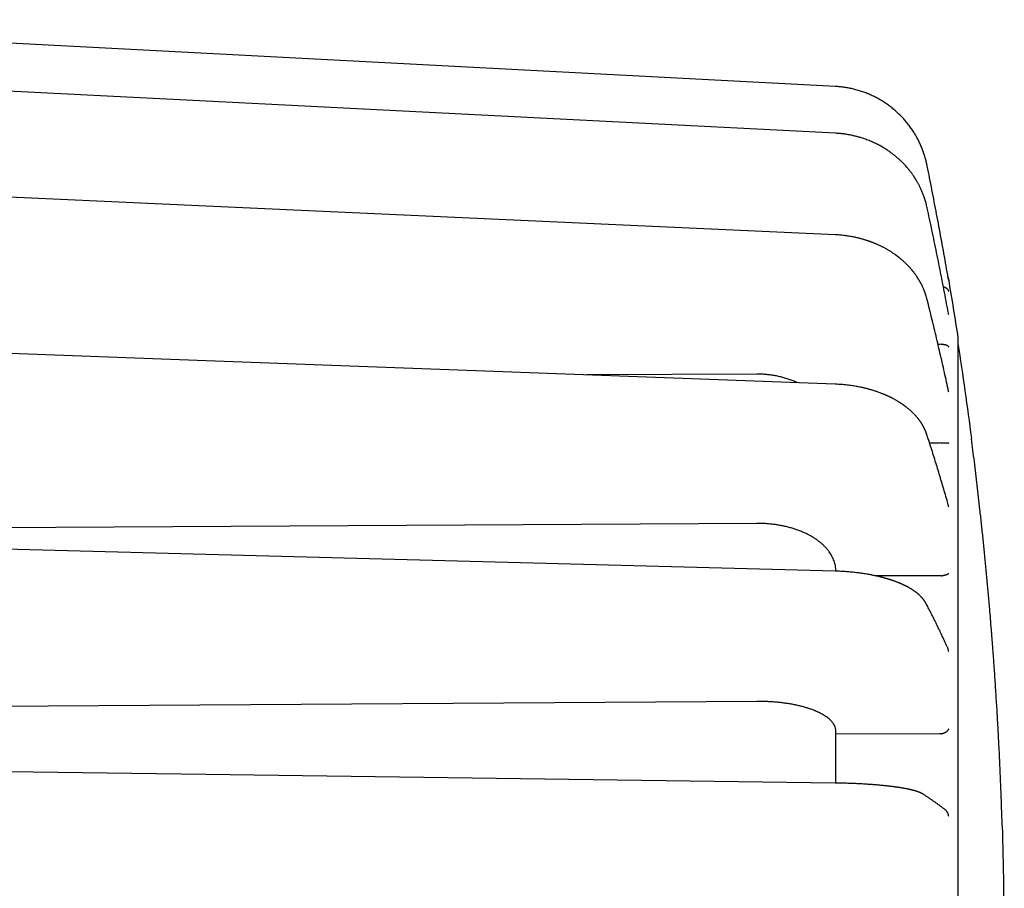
# Model space of a CAD drawing. Header units: millimetres. Extents: x 8 to 428, y 12 to 219.
# Tile 57 of 57: x 403 to 428, y 194 to 216. Entities that reach past the tile are written whole.
import ezdxf

# ---------------------------------------------------------------- set-up
doc = ezdxf.new("R2010")
doc.units = ezdxf.units.MM

msp = doc.modelspace()

# ---------------------------------------------------------------- linework, layer by layer
at = {"color": 7, "linetype": 'Continuous', "lineweight": 30}
for p, q in [((424.01, 214.716), (391.823, 216.408)), ((424.01, 214.716), (424.011, 214.716)), ((426.88, 209.796), (426.88, 209.798)), ((426.88, 208.926), (426.878, 208.941)), ((426.652, 208.18), (426.609, 208.18)), ((426.685, 208.181), (426.652, 208.18)), ((422.023, 207.426), (417.705, 207.405)), ((426.652, 205.679), (426.396, 205.679)), ((426.685, 205.68), (426.652, 205.679)), ((422.023, 203.642), (386.823, 203.436)), ((424.023, 202.431), (424.023, 202.433)), ((426.652, 202.312), (425.037, 202.311)), ((426.685, 202.314), (426.652, 202.312)), ((422.023, 199.131), (386.823, 198.897)), ((426.652, 198.309), (424.023, 198.3)), ((426.685, 198.311), (426.652, 198.309))]:
    msp.add_line(p, q, dxfattribs=at)
at = {"color": 7, "linetype": 'Continuous', "lineweight": 30, "flags": 128}
for points in [[(424.01, 213.53), (408.072, 214.34), (391.824, 215.166)], [(424.01, 214.715), (424.01, 214.716), (424.01, 214.717), (424.01, 214.716)], [(424.009, 210.956), (408.071, 211.683), (391.823, 212.424)], [(424.007, 207.171), (408.07, 207.764), (391.823, 208.37)], [(424.005, 202.431), (408.067, 202.852), (391.821, 203.281)], [(424.003, 197.06), (408.066, 197.278), (391.82, 197.501)]]:
    msp.add_lwpolyline(points, dxfattribs=at)
at = {"color": 7, "linetype": 'Continuous', "lineweight": 30}
for centre, radius, start, end in [((426.683, 209.801), 0.2, 9.7065, 24.2801), ((328.312, 192.974), 100, 8.84431, 9.70654), ((328.288, 192.974), 100, 7.36915, 8.75734), ((328.288, 192.974), 100, 0, 1.71912)]:
    msp.add_arc(centre, radius, start, end, dxfattribs=at)
for points, knots in [([(426.329, 212.727), (426.322, 212.763), (426.307, 212.833), (426.278, 212.937), (426.245, 213.039), (426.209, 213.138), (426.168, 213.235), (426.124, 213.33), (426.076, 213.422), (426.023, 213.515), (425.964, 213.608), (425.899, 213.7), (425.83, 213.789), (425.771, 213.859), (425.725, 213.911), (425.691, 213.947), (425.656, 213.982), (425.621, 214.017), (425.586, 214.05), (425.55, 214.083), (425.496, 214.13), (425.422, 214.19), (425.328, 214.261), (425.229, 214.327), (425.128, 214.388), (425.025, 214.444), (424.918, 214.495), (424.81, 214.541), (424.7, 214.582), (424.588, 214.618), (424.474, 214.649), (424.359, 214.674), (424.243, 214.694), (424.127, 214.708), (424.049, 214.713), (424.01, 214.716)], [0, 0, 0, 0, 0.033116, 0.065981, 0.098595, 0.130956, 0.163066, 0.194925, 0.226532, 0.257887, 0.292706, 0.327209, 0.361398, 0.39527, 0.410377, 0.42542, 0.4404, 0.455316, 0.470168, 0.484957, 0.499683, 0.53563, 0.571544, 0.607425, 0.643274, 0.67909, 0.714874, 0.750626, 0.786346, 0.822033, 0.857689, 0.893314, 0.928907, 0.964469, 1, 1, 1, 1]), ([(426.328, 211.668), (426.323, 211.688), (426.315, 211.726), (426.3, 211.781), (426.285, 211.834), (426.269, 211.885), (426.253, 211.932), (426.236, 211.977), (426.22, 212.019), (426.204, 212.058), (426.186, 212.098), (426.168, 212.137), (426.15, 212.175), (426.132, 212.21), (426.115, 212.243), (426.099, 212.272), (426.084, 212.299), (426.069, 212.324), (426.055, 212.347), (426.044, 212.366), (426.034, 212.381), (426.026, 212.393), (426.021, 212.402), (426.018, 212.407), (426.015, 212.41), (426.013, 212.415), (426.009, 212.421), (426.003, 212.429), (425.997, 212.438), (425.987, 212.453), (425.972, 212.474), (425.953, 212.502), (425.931, 212.532), (425.907, 212.563), (425.884, 212.592), (425.86, 212.622), (425.836, 212.651), (425.807, 212.684), (425.775, 212.72), (425.741, 212.756), (425.708, 212.789), (425.677, 212.82), (425.648, 212.847), (425.623, 212.87), (425.6, 212.891), (425.579, 212.91), (425.559, 212.926), (425.541, 212.942), (425.521, 212.957), (425.5, 212.975), (425.475, 212.994), (425.448, 213.015), (425.417, 213.038), (425.384, 213.061), (425.348, 213.086), (425.309, 213.112), (425.267, 213.139), (425.224, 213.166), (425.179, 213.192), (425.133, 213.217), (425.084, 213.243), (425.033, 213.269), (424.979, 213.294), (424.922, 213.319), (424.863, 213.344), (424.8, 213.368), (424.735, 213.391), (424.666, 213.414), (424.593, 213.435), (424.518, 213.455), (424.439, 213.474), (424.358, 213.49), (424.275, 213.504), (424.189, 213.515), (424.1, 213.525), (424.04, 213.528), (424.01, 213.53)], [0, 0, 0, 0, 0.0195061, 0.0381941, 0.0560821, 0.0731854, 0.0895168, 0.1048156, 0.1193882, 0.1332409, 0.1463787, 0.1610912, 0.174799, 0.1875037, 0.1992054, 0.209903, 0.2195944, 0.2293825, 0.237863, 0.2450311, 0.2508822, 0.255407, 0.2586036, 0.2602881, 0.2612499, 0.262792, 0.2651008, 0.2681754, 0.271905, 0.2759113, 0.2855627, 0.2963886, 0.3083854, 0.3215507, 0.3327137, 0.3445971, 0.35715, 0.369504, 0.3862744, 0.4020187, 0.4167418, 0.430447, 0.4431353, 0.453583, 0.4632228, 0.4720534, 0.4801367, 0.4870109, 0.4948187, 0.5035626, 0.513225, 0.5240229, 0.5357657, 0.548451, 0.5620773, 0.5766439, 0.5921514, 0.6086018, 0.6240549, 0.6402632, 0.6572323, 0.674969, 0.6934821, 0.7124307, 0.7321506, 0.7526555, 0.7738981, 0.7962503, 0.8193358, 0.8431594, 0.8677273, 0.8930471, 0.9186556, 0.9450087, 0.9721188, 1, 1, 1, 1]), ([(426.88, 209.798), (426.871, 209.846), (426.846, 209.996), (426.801, 210.249), (426.746, 210.557), (426.69, 210.865), (426.633, 211.172), (426.575, 211.48), (426.516, 211.787), (426.456, 212.094), (426.397, 212.396), (426.354, 212.607), (426.332, 212.716), (426.329, 212.728)], [0, 0, 0, 0, 0.048575, 0.153532, 0.25849, 0.363447, 0.468405, 0.573362, 0.678319, 0.783277, 0.888234, 0.987668, 1, 1, 1, 1]), ([(426.878, 208.941), (426.87, 208.983), (426.845, 209.12), (426.801, 209.353), (426.746, 209.64), (426.69, 209.927), (426.633, 210.214), (426.575, 210.501), (426.516, 210.787), (426.456, 211.074), (426.396, 211.355), (426.353, 211.552), (426.331, 211.653), (426.329, 211.665)], [0, 0, 0, 0, 0.045758, 0.151012, 0.256266, 0.36152, 0.466773, 0.572027, 0.677281, 0.782535, 0.887789, 0.987504, 1, 1, 1, 1]), ([(426.327, 209.335), (426.325, 209.344), (426.32, 209.362), (426.313, 209.388), (426.306, 209.41), (426.3, 209.429), (426.295, 209.445), (426.291, 209.457), (426.288, 209.466), (426.286, 209.472), (426.285, 209.476), (426.284, 209.48), (426.282, 209.485), (426.279, 209.493), (426.275, 209.504), (426.27, 209.519), (426.263, 209.536), (426.254, 209.558), (426.244, 209.582), (426.233, 209.609), (426.22, 209.638), (426.205, 209.669), (426.192, 209.696), (426.181, 209.716), (426.175, 209.729), (426.169, 209.739), (426.165, 209.747), (426.162, 209.753), (426.159, 209.758), (426.155, 209.764), (426.15, 209.773), (426.143, 209.785), (426.135, 209.799), (426.121, 209.823), (426.101, 209.856), (426.075, 209.895), (426.051, 209.931), (426.027, 209.963), (426.005, 209.993), (425.987, 210.016), (425.973, 210.033), (425.964, 210.045), (425.956, 210.055), (425.949, 210.063), (425.942, 210.072), (425.933, 210.082), (425.922, 210.095), (425.908, 210.111), (425.892, 210.129), (425.875, 210.148), (425.857, 210.167), (425.837, 210.188), (425.815, 210.21), (425.792, 210.232), (425.77, 210.254), (425.747, 210.275), (425.722, 210.297), (425.694, 210.321), (425.67, 210.342), (425.651, 210.357), (425.639, 210.367), (425.628, 210.376), (425.618, 210.384), (425.61, 210.39), (425.603, 210.395), (425.598, 210.399), (425.594, 210.402), (425.589, 210.406), (425.583, 210.411), (425.576, 210.416), (425.566, 210.423), (425.554, 210.432), (425.539, 210.443), (425.522, 210.456), (425.504, 210.468), (425.479, 210.485), (425.448, 210.506), (425.412, 210.529), (425.378, 210.55), (425.349, 210.568), (425.321, 210.584), (425.295, 210.599), (425.266, 210.615), (425.234, 210.632), (425.204, 210.647), (425.177, 210.661), (425.153, 210.673), (425.127, 210.685), (425.1, 210.698), (425.073, 210.71), (425.045, 210.722), (425.018, 210.734), (424.991, 210.745), (424.969, 210.753), (424.952, 210.76), (424.94, 210.765), (424.929, 210.769), (424.92, 210.772), (424.912, 210.775), (424.904, 210.778), (424.896, 210.781), (424.886, 210.785), (424.873, 210.789), (424.859, 210.794), (424.843, 210.8), (424.822, 210.807), (424.798, 210.815), (424.77, 210.824), (424.738, 210.833), (424.704, 210.843), (424.665, 210.854), (424.623, 210.865), (424.578, 210.876), (424.531, 210.887), (424.483, 210.898), (424.433, 210.907), (424.38, 210.917), (424.325, 210.926), (424.267, 210.934), (424.206, 210.941), (424.143, 210.947), (424.077, 210.953), (424.032, 210.955), (424.009, 210.956)], [0, 0, 0, 0, 0.010971, 0.020689, 0.029161, 0.036394, 0.042394, 0.047164, 0.050539, 0.052824, 0.054068, 0.055161, 0.056447, 0.060011, 0.064532, 0.07001, 0.076442, 0.085199, 0.09486, 0.105413, 0.11686, 0.1292, 0.142437, 0.148504, 0.153609, 0.157751, 0.160932, 0.163149, 0.164901, 0.167141, 0.171056, 0.175937, 0.181787, 0.188606, 0.205672, 0.222083, 0.23784, 0.251559, 0.264538, 0.276697, 0.282146, 0.287321, 0.291845, 0.295682, 0.298872, 0.303509, 0.309397, 0.316533, 0.324914, 0.334276, 0.343415, 0.352184, 0.363844, 0.374787, 0.385015, 0.395152, 0.405998, 0.418756, 0.432384, 0.437977, 0.443385, 0.448127, 0.452197, 0.45569, 0.458468, 0.460531, 0.462033, 0.463934, 0.466398, 0.469426, 0.473019, 0.478339, 0.484554, 0.491667, 0.499104, 0.506316, 0.521554, 0.535613, 0.548502, 0.560231, 0.569409, 0.579349, 0.590053, 0.601523, 0.613758, 0.622184, 0.63094, 0.640025, 0.649441, 0.659048, 0.66802, 0.678463, 0.687619, 0.695487, 0.700541, 0.70487, 0.708472, 0.711402, 0.714172, 0.716436, 0.718901, 0.722673, 0.726563, 0.73127, 0.736794, 0.743139, 0.751347, 0.76061, 0.77092, 0.782275, 0.794673, 0.808112, 0.822592, 0.838112, 0.852903, 0.86853, 0.884995, 0.9023, 0.920448, 0.939097, 0.958567, 0.978866, 1, 1, 1, 1]), ([(426.746, 209.639), (426.749, 209.638), (426.76, 209.636), (426.776, 209.63), (426.79, 209.624), (426.799, 209.619), (426.804, 209.617), (426.808, 209.614), (426.813, 209.611), (426.817, 209.608), (426.824, 209.603), (426.833, 209.596), (426.845, 209.585), (426.856, 209.572), (426.866, 209.556), (426.875, 209.539), (426.878, 209.525), (426.88, 209.519)], [0, 0, 0, 0, 0.042102, 0.130577, 0.224029, 0.249377, 0.275091, 0.301177, 0.327638, 0.354479, 0.381705, 0.454402, 0.53919, 0.636118, 0.745216, 0.866506, 1, 1, 1, 1]), ([(426.875, 207.001), (426.868, 207.034), (426.843, 207.15), (426.8, 207.347), (426.744, 207.594), (426.688, 207.841), (426.631, 208.087), (426.573, 208.334), (426.515, 208.58), (426.455, 208.826), (426.395, 209.067), (426.352, 209.237), (426.33, 209.325), (426.327, 209.335)], [0, 0, 0, 0, 0.042257, 0.14786, 0.253464, 0.359069, 0.464673, 0.570278, 0.675883, 0.781488, 0.887094, 0.987142, 1, 1, 1, 1]), ([(427.123, 192.974), (427.123, 193.053), (427.123, 193.211), (427.123, 193.448), (427.123, 193.684), (427.123, 193.921), (427.123, 194.157), (427.123, 194.392), (427.123, 194.628), (427.123, 194.867), (427.123, 195.109), (427.123, 195.354), (427.123, 195.599), (427.123, 195.843), (427.123, 196.086), (427.123, 196.328), (427.123, 196.57), (427.123, 196.811), (427.123, 197.05), (427.123, 197.289), (427.123, 197.526), (427.123, 197.758), (427.123, 197.984), (427.123, 198.204), (427.123, 198.424), (427.123, 198.642), (427.123, 198.859), (427.123, 199.076), (427.123, 199.293), (427.123, 199.508), (427.123, 199.721), (427.123, 199.933), (427.123, 200.143), (427.123, 200.352), (427.123, 200.562), (427.123, 200.773), (427.123, 200.986), (427.123, 201.197), (427.123, 201.405), (427.123, 201.611), (427.123, 201.815), (427.123, 202.017), (427.123, 202.217), (427.123, 202.413), (427.123, 202.608), (427.123, 202.8), (427.123, 202.986), (427.123, 203.166), (427.123, 203.339), (427.123, 203.511), (427.123, 203.68), (427.123, 203.847), (427.123, 204.013), (427.123, 204.176), (427.123, 204.337), (427.123, 204.495), (427.123, 204.65), (427.123, 204.803), (427.123, 204.953), (427.123, 205.102), (427.123, 205.251), (427.123, 205.398), (427.123, 205.543), (427.123, 205.684), (427.123, 205.822), (427.123, 205.956), (427.123, 206.088), (427.123, 206.215), (427.123, 206.34), (427.123, 206.461), (427.123, 206.578), (427.123, 206.69), (427.123, 206.796), (427.123, 206.896), (427.123, 206.994), (427.123, 207.088), (427.123, 207.18), (427.123, 207.268), (427.123, 207.354), (427.123, 207.436), (427.123, 207.515), (427.123, 207.59), (427.123, 207.662), (427.123, 207.73), (427.123, 207.796), (427.123, 207.859), (427.123, 207.919), (427.123, 207.976), (427.123, 208.028), (427.123, 208.076), (427.123, 208.121), (427.123, 208.162), (427.123, 208.198), (427.123, 208.231), (427.123, 208.26), (427.123, 208.285), (427.123, 208.305), (427.123, 208.322), (427.123, 208.334), (427.123, 208.343), (427.123, 208.348), (427.123, 208.349), (427.123, 208.349)], [0, 0, 0, 0, 0.0098, 0.0196, 0.0294, 0.0392, 0.049, 0.0588, 0.0686, 0.0784, 0.088667, 0.098933, 0.1092, 0.119467, 0.129733, 0.14, 0.150267, 0.160533, 0.1708, 0.181067, 0.191333, 0.2016, 0.21128, 0.22096, 0.23064, 0.24032, 0.25, 0.2598, 0.2696, 0.2794, 0.2892, 0.299, 0.3088, 0.3186, 0.3284, 0.338667, 0.348933, 0.3592, 0.369467, 0.379733, 0.39, 0.400267, 0.410533, 0.4208, 0.431067, 0.441333, 0.4516, 0.46128, 0.47096, 0.48064, 0.49032, 0.5, 0.5098, 0.5196, 0.5294, 0.5392, 0.549, 0.5588, 0.5686, 0.5784, 0.588667, 0.598933, 0.6092, 0.619467, 0.629733, 0.64, 0.650267, 0.660533, 0.6708, 0.681067, 0.691333, 0.7016, 0.71128, 0.72096, 0.73064, 0.74032, 0.75, 0.7598, 0.7696, 0.7794, 0.7892, 0.799, 0.8088, 0.8186, 0.8284, 0.838667, 0.848933, 0.8592, 0.869467, 0.879733, 0.89, 0.900267, 0.910533, 0.9208, 0.931067, 0.941333, 0.9516, 0.96128, 0.97096, 0.98064, 0.99032, 1, 1, 1, 1]), ([(426.685, 208.181), (426.691, 208.181), (426.703, 208.182), (426.721, 208.182), (426.738, 208.181), (426.757, 208.179), (426.776, 208.176), (426.79, 208.173), (426.799, 208.171), (426.804, 208.17), (426.808, 208.168), (426.813, 208.167), (426.817, 208.165), (426.824, 208.163), (426.833, 208.159), (426.845, 208.153), (426.856, 208.145), (426.866, 208.136), (426.875, 208.126), (426.878, 208.118), (426.88, 208.114)], [0, 0, 0, 0, 0.053198, 0.108567, 0.166412, 0.227001, 0.298398, 0.373812, 0.394266, 0.415017, 0.436067, 0.457421, 0.479081, 0.501052, 0.559716, 0.628138, 0.706356, 0.794396, 0.892273, 1, 1, 1, 1]), ([(423.044, 207.206), (423.025, 207.215), (422.974, 207.239), (422.888, 207.274), (422.785, 207.31), (422.68, 207.341), (422.573, 207.367), (422.465, 207.389), (422.355, 207.406), (422.245, 207.417), (422.134, 207.425), (422.06, 207.425), (422.023, 207.426)], [0, 0, 0, 0, 0.061462, 0.166485, 0.27132, 0.375968, 0.48043, 0.584707, 0.688802, 0.792714, 0.896446, 1, 1, 1, 1]), ([(426.323, 205.9), (426.322, 205.905), (426.318, 205.915), (426.313, 205.928), (426.309, 205.939), (426.306, 205.948), (426.304, 205.954), (426.302, 205.959), (426.3, 205.965), (426.297, 205.973), (426.292, 205.983), (426.287, 205.995), (426.281, 206.009), (426.274, 206.024), (426.267, 206.039), (426.261, 206.052), (426.255, 206.065), (426.248, 206.077), (426.242, 206.09), (426.234, 206.103), (426.226, 206.118), (426.217, 206.134), (426.208, 206.149), (426.2, 206.162), (426.193, 206.173), (426.187, 206.183), (426.181, 206.192), (426.174, 206.202), (426.167, 206.213), (426.158, 206.226), (426.149, 206.239), (426.139, 206.252), (426.13, 206.264), (426.118, 206.281), (426.101, 206.302), (426.079, 206.328), (426.061, 206.35), (426.047, 206.366), (426.037, 206.376), (426.027, 206.387), (426.017, 206.398), (426.008, 206.407), (426.001, 206.415), (425.994, 206.422), (425.987, 206.429), (425.979, 206.438), (425.969, 206.448), (425.957, 206.459), (425.932, 206.483), (425.89, 206.521), (425.846, 206.557), (425.816, 206.581), (425.802, 206.592), (425.788, 206.603), (425.774, 206.614), (425.762, 206.623), (425.752, 206.63), (425.744, 206.636), (425.737, 206.641), (425.731, 206.645), (425.724, 206.65), (425.715, 206.656), (425.704, 206.663), (425.691, 206.672), (425.676, 206.682), (425.66, 206.693), (425.644, 206.703), (425.628, 206.714), (425.606, 206.727), (425.577, 206.744), (425.544, 206.764), (425.513, 206.781), (425.482, 206.798), (425.457, 206.811), (425.437, 206.822), (425.421, 206.83), (425.405, 206.837), (425.39, 206.845), (425.375, 206.852), (425.362, 206.858), (425.351, 206.863), (425.343, 206.867), (425.336, 206.87), (425.328, 206.874), (425.318, 206.879), (425.306, 206.884), (425.288, 206.892), (425.267, 206.901), (425.241, 206.912), (425.202, 206.928), (425.148, 206.949), (425.074, 206.976), (424.991, 207.004), (424.921, 207.025), (424.87, 207.039), (424.836, 207.048), (424.8, 207.058), (424.761, 207.068), (424.717, 207.078), (424.669, 207.089), (424.617, 207.099), (424.561, 207.11), (424.502, 207.121), (424.439, 207.131), (424.373, 207.14), (424.305, 207.148), (424.235, 207.156), (424.162, 207.162), (424.086, 207.167), (424.033, 207.169), (424.007, 207.171)], [0, 0, 0, 0, 0.0075, 0.013782, 0.018848, 0.022706, 0.025357, 0.027491, 0.029699, 0.033937, 0.038578, 0.044251, 0.051517, 0.058879, 0.06571, 0.072133, 0.078212, 0.084426, 0.089982, 0.096432, 0.104203, 0.111997, 0.119289, 0.125981, 0.131643, 0.135946, 0.140552, 0.14566, 0.151403, 0.15792, 0.164914, 0.171525, 0.177642, 0.183607, 0.197492, 0.211171, 0.225581, 0.231418, 0.237307, 0.243247, 0.249238, 0.254707, 0.259055, 0.262337, 0.266213, 0.27098, 0.276636, 0.283026, 0.289513, 0.318814, 0.34867, 0.355434, 0.362226, 0.369047, 0.375835, 0.38195, 0.386168, 0.389869, 0.393054, 0.395724, 0.39846, 0.402409, 0.407303, 0.413143, 0.419928, 0.427262, 0.434416, 0.441374, 0.448138, 0.463044, 0.476908, 0.489732, 0.501756, 0.513414, 0.519789, 0.526043, 0.532179, 0.538195, 0.544089, 0.549316, 0.553499, 0.556184, 0.558549, 0.561606, 0.565407, 0.569949, 0.575232, 0.584638, 0.594082, 0.603439, 0.628083, 0.652174, 0.682965, 0.714236, 0.724466, 0.735639, 0.747776, 0.760875, 0.774909, 0.790811, 0.807761, 0.825756, 0.844797, 0.864887, 0.886026, 0.906923, 0.928761, 0.951548, 0.975291, 1, 1, 1, 1]), ([(426.88, 206.97), (426.879, 206.979), (426.878, 206.99), (426.875, 207), (426.875, 207.001)], [0, 0, 0, 0, 0.85845, 1, 1, 1, 1]), ([(426.869, 204.115), (426.863, 204.137), (426.839, 204.222), (426.796, 204.371), (426.741, 204.561), (426.685, 204.75), (426.628, 204.94), (426.57, 205.129), (426.511, 205.318), (426.451, 205.508), (426.391, 205.693), (426.348, 205.824), (426.326, 205.892), (426.323, 205.9)], [0, 0, 0, 0, 0.037064, 0.143163, 0.249263, 0.355364, 0.461467, 0.567571, 0.673676, 0.779783, 0.885891, 0.986418, 1, 1, 1, 1]), ([(427.456, 205.788), (427.457, 205.791), (427.46, 205.796), (427.462, 205.799), (427.463, 205.801), (427.462, 205.801), (427.462, 205.801)], [0, 0, 0, 0, 0.332762, 0.665736, 0.998933, 1, 1, 1, 1]), ([(428.235, 195.986), (428.232, 196.081), (428.226, 196.27), (428.217, 196.552), (428.206, 196.83), (428.195, 197.103), (428.184, 197.373), (428.172, 197.638), (428.16, 197.892), (428.148, 198.134), (428.135, 198.366), (428.123, 198.595), (428.11, 198.82), (428.097, 199.041), (428.083, 199.259), (428.069, 199.473), (428.055, 199.684), (428.041, 199.892), (428.027, 200.095), (428.012, 200.296), (427.999, 200.476), (427.987, 200.636), (427.978, 200.754), (427.972, 200.828), (427.969, 200.858), (427.969, 200.869), (427.968, 200.879), (427.967, 200.891), (427.963, 200.94), (427.953, 201.069), (427.935, 201.278), (427.911, 201.567), (427.882, 201.892), (427.849, 202.253), (427.816, 202.61), (427.781, 202.962), (427.745, 203.31), (427.709, 203.654), (427.673, 203.985), (427.637, 204.302), (427.602, 204.606), (427.566, 204.907), (427.53, 205.204), (427.494, 205.497), (427.469, 205.691), (427.456, 205.788)], [0, 0, 0, 0, 0.029091, 0.05776, 0.086005, 0.113827, 0.141227, 0.168203, 0.194756, 0.218725, 0.242339, 0.265597, 0.2885, 0.311047, 0.333239, 0.355076, 0.376557, 0.397683, 0.418454, 0.438869, 0.458929, 0.473529, 0.487935, 0.494963, 0.496063, 0.497162, 0.49826, 0.499356, 0.500589, 0.513314, 0.538991, 0.564475, 0.601733, 0.63857, 0.674987, 0.710984, 0.746561, 0.781718, 0.816455, 0.847928, 0.879048, 0.909815, 0.94023, 0.970291, 1, 1, 1, 1]), ([(426.685, 205.68), (426.691, 205.681), (426.703, 205.682), (426.721, 205.684), (426.738, 205.685), (426.757, 205.686), (426.776, 205.687), (426.79, 205.687), (426.799, 205.687), (426.804, 205.687), (426.808, 205.687), (426.813, 205.687), (426.817, 205.687), (426.824, 205.687), (426.833, 205.687), (426.845, 205.686), (426.856, 205.685), (426.866, 205.683), (426.875, 205.681), (426.878, 205.679), (426.88, 205.678)], [0, 0, 0, 0, 0.053198, 0.108567, 0.166412, 0.227001, 0.298398, 0.373812, 0.394266, 0.415017, 0.436067, 0.457421, 0.479081, 0.501052, 0.559716, 0.628138, 0.706356, 0.794396, 0.892273, 1, 1, 1, 1]), ([(426.88, 204.06), (426.879, 204.069), (426.876, 204.087), (426.872, 204.105), (426.869, 204.114), (426.869, 204.115)], [0, 0, 0, 0, 0.49389, 0.954336, 1, 1, 1, 1]), ([(424.023, 202.433), (424.022, 202.455), (424.021, 202.499), (424.012, 202.564), (423.998, 202.629), (423.978, 202.691), (423.954, 202.752), (423.924, 202.811), (423.891, 202.869), (423.852, 202.927), (423.807, 202.984), (423.756, 203.041), (423.701, 203.096), (423.654, 203.137), (423.617, 203.167), (423.593, 203.186), (423.568, 203.205), (423.543, 203.223), (423.517, 203.241), (423.491, 203.258), (423.465, 203.275), (423.421, 203.303), (423.357, 203.339), (423.27, 203.383), (423.179, 203.424), (423.085, 203.462), (422.988, 203.496), (422.888, 203.527), (422.785, 203.555), (422.68, 203.578), (422.573, 203.598), (422.465, 203.615), (422.355, 203.627), (422.245, 203.636), (422.134, 203.641), (422.06, 203.642), (422.023, 203.642)], [0, 0, 0, 0, 0.03477, 0.069069, 0.102897, 0.136253, 0.169138, 0.201552, 0.233493, 0.264964, 0.29965, 0.333745, 0.367249, 0.400162, 0.412931, 0.42561, 0.438197, 0.450693, 0.463097, 0.475411, 0.487633, 0.499764, 0.535916, 0.572001, 0.608021, 0.643975, 0.679863, 0.715687, 0.751447, 0.787142, 0.822774, 0.858343, 0.89385, 0.929295, 0.964678, 1, 1, 1, 1]), ([(426.31, 201.605), (426.309, 201.609), (426.305, 201.615), (426.3, 201.625), (426.296, 201.632), (426.292, 201.638), (426.29, 201.642), (426.287, 201.646), (426.285, 201.649), (426.283, 201.653), (426.28, 201.658), (426.276, 201.664), (426.272, 201.669), (426.269, 201.674), (426.266, 201.678), (426.262, 201.684), (426.258, 201.691), (426.252, 201.699), (426.245, 201.707), (426.239, 201.715), (426.233, 201.723), (426.226, 201.731), (426.218, 201.741), (426.21, 201.751), (426.202, 201.76), (426.194, 201.769), (426.185, 201.778), (426.175, 201.788), (426.165, 201.799), (426.154, 201.809), (426.144, 201.819), (426.132, 201.829), (426.121, 201.84), (426.11, 201.849), (426.1, 201.858), (426.092, 201.865), (426.083, 201.872), (426.073, 201.88), (426.062, 201.889), (426.05, 201.898), (426.037, 201.907), (426.024, 201.917), (426.011, 201.927), (425.996, 201.936), (425.982, 201.946), (425.967, 201.956), (425.952, 201.966), (425.935, 201.977), (425.917, 201.987), (425.899, 201.998), (425.883, 202.008), (425.868, 202.016), (425.856, 202.023), (425.846, 202.028), (425.84, 202.032), (425.834, 202.034), (425.828, 202.038), (425.819, 202.042), (425.81, 202.047), (425.798, 202.053), (425.785, 202.06), (425.77, 202.067), (425.756, 202.074), (425.743, 202.08), (425.732, 202.086), (425.723, 202.09), (425.715, 202.093), (425.708, 202.097), (425.7, 202.1), (425.69, 202.105), (425.677, 202.11), (425.664, 202.116), (425.651, 202.122), (425.638, 202.127), (425.623, 202.133), (425.606, 202.14), (425.588, 202.147), (425.568, 202.155), (425.547, 202.163), (425.524, 202.172), (425.497, 202.181), (425.472, 202.19), (425.447, 202.199), (425.424, 202.206), (425.4, 202.214), (425.374, 202.222), (425.348, 202.23), (425.323, 202.238), (425.301, 202.244), (425.281, 202.25), (425.263, 202.255), (425.247, 202.259), (425.235, 202.263), (425.224, 202.266), (425.214, 202.268), (425.204, 202.271), (425.192, 202.274), (425.177, 202.278), (425.158, 202.283), (425.137, 202.288), (425.111, 202.294), (425.081, 202.301), (425.047, 202.309), (425.008, 202.317), (424.967, 202.326), (424.922, 202.335), (424.874, 202.344), (424.822, 202.353), (424.767, 202.362), (424.711, 202.371), (424.656, 202.379), (424.6, 202.386), (424.542, 202.393), (424.482, 202.4), (424.418, 202.406), (424.353, 202.412), (424.287, 202.417), (424.22, 202.422), (424.15, 202.426), (424.078, 202.429), (424.029, 202.43), (424.005, 202.431)], [0, 0, 0, 0, 0.006954, 0.012825, 0.017618, 0.021338, 0.023987, 0.025782, 0.027822, 0.030266, 0.033909, 0.038118, 0.04197, 0.045183, 0.047757, 0.051187, 0.055793, 0.061642, 0.067929, 0.073496, 0.078334, 0.083849, 0.090797, 0.098619, 0.105287, 0.11066, 0.117444, 0.125322, 0.133473, 0.140833, 0.148248, 0.156549, 0.165021, 0.172407, 0.17881, 0.184517, 0.189759, 0.196247, 0.203625, 0.211137, 0.218763, 0.226299, 0.235028, 0.243355, 0.251701, 0.260151, 0.268764, 0.277844, 0.288079, 0.29814, 0.306486, 0.314271, 0.320894, 0.326248, 0.328547, 0.331061, 0.334426, 0.338641, 0.343599, 0.34857, 0.35593, 0.36301, 0.369812, 0.376215, 0.381649, 0.385974, 0.389297, 0.392139, 0.395614, 0.400624, 0.406486, 0.412464, 0.418408, 0.424319, 0.430197, 0.438303, 0.446347, 0.454458, 0.463437, 0.473424, 0.484424, 0.496442, 0.505299, 0.51463, 0.524418, 0.534663, 0.545205, 0.554891, 0.563496, 0.571024, 0.578181, 0.583995, 0.588497, 0.592357, 0.596014, 0.599508, 0.603466, 0.609546, 0.616519, 0.624383, 0.633139, 0.644383, 0.656823, 0.670404, 0.68507, 0.700827, 0.717373, 0.73499, 0.75369, 0.77344, 0.790993, 0.809276, 0.828291, 0.848039, 0.868525, 0.889751, 0.910448, 0.931815, 0.953857, 0.976582, 1, 1, 1, 1]), ([(426.685, 202.314), (426.691, 202.315), (426.703, 202.317), (426.721, 202.319), (426.738, 202.323), (426.757, 202.327), (426.776, 202.331), (426.79, 202.335), (426.799, 202.337), (426.804, 202.339), (426.808, 202.34), (426.813, 202.341), (426.817, 202.343), (426.824, 202.345), (426.833, 202.348), (426.845, 202.353), (426.856, 202.358), (426.866, 202.363), (426.875, 202.37), (426.878, 202.374), (426.88, 202.376)], [0, 0, 0, 0, 0.053198, 0.108567, 0.166412, 0.227001, 0.298398, 0.373812, 0.394266, 0.415017, 0.436067, 0.457421, 0.479081, 0.501052, 0.559716, 0.628138, 0.706356, 0.794396, 0.892273, 1, 1, 1, 1]), ([(426.854, 200.487), (426.849, 200.497), (426.827, 200.547), (426.786, 200.637), (426.731, 200.757), (426.675, 200.877), (426.617, 200.997), (426.559, 201.117), (426.5, 201.237), (426.439, 201.356), (426.379, 201.474), (426.336, 201.557), (426.313, 201.6), (426.31, 201.605)], [0, 0, 0, 0, 0.027089, 0.134172, 0.241262, 0.34836, 0.455467, 0.562583, 0.669708, 0.776841, 0.883983, 0.985502, 1, 1, 1, 1]), ([(426.88, 200.394), (426.879, 200.403), (426.876, 200.42), (426.87, 200.443), (426.863, 200.465), (426.858, 200.479), (426.854, 200.486), (426.854, 200.487)], [0, 0, 0, 0, 0.2720438, 0.5256661, 0.7608807, 0.9777068, 1, 1, 1, 1]), ([(424.023, 198.377), (424.022, 198.391), (424.021, 198.419), (424.012, 198.46), (423.998, 198.5), (423.978, 198.539), (423.954, 198.577), (423.924, 198.615), (423.891, 198.651), (423.852, 198.687), (423.807, 198.723), (423.756, 198.759), (423.701, 198.793), (423.654, 198.819), (423.617, 198.837), (423.593, 198.849), (423.568, 198.861), (423.543, 198.872), (423.517, 198.883), (423.491, 198.894), (423.465, 198.905), (423.421, 198.922), (423.357, 198.945), (423.27, 198.972), (423.179, 198.998), (423.085, 199.021), (422.988, 199.042), (422.888, 199.062), (422.785, 199.078), (422.68, 199.093), (422.573, 199.105), (422.465, 199.115), (422.355, 199.123), (422.245, 199.128), (422.134, 199.131), (422.06, 199.131), (422.023, 199.131)], [0, 0, 0, 0, 0.0347713, 0.0690712, 0.1028998, 0.1362569, 0.1691427, 0.2015569, 0.2334997, 0.2649711, 0.2996583, 0.3337543, 0.3672591, 0.4001727, 0.4129425, 0.425621, 0.4382084, 0.4507045, 0.4631095, 0.4754232, 0.4876457, 0.4997771, 0.5359281, 0.5720127, 0.6080312, 0.6439842, 0.6798718, 0.7156947, 0.7514532, 0.7871478, 0.8227789, 0.8583471, 0.8938528, 0.9292965, 0.9646787, 1, 1, 1, 1]), ([(424.023, 197.06), (424.023, 197.108), (424.023, 197.234), (424.023, 197.439), (424.023, 197.675), (424.023, 197.91), (424.023, 198.144), (424.023, 198.299), (424.023, 198.377)], [0, 0, 0, 0, 0.106541, 0.285233, 0.463925, 0.642616, 0.821308, 1, 1, 1, 1]), ([(426.685, 198.311), (426.691, 198.312), (426.703, 198.314), (426.721, 198.318), (426.738, 198.323), (426.757, 198.33), (426.776, 198.337), (426.79, 198.344), (426.799, 198.349), (426.804, 198.352), (426.808, 198.354), (426.813, 198.357), (426.817, 198.36), (426.824, 198.365), (426.833, 198.371), (426.845, 198.381), (426.856, 198.391), (426.866, 198.404), (426.875, 198.418), (426.878, 198.428), (426.88, 198.433)], [0, 0, 0, 0, 0.0531979, 0.1085668, 0.1664119, 0.2270011, 0.298398, 0.3738116, 0.3942663, 0.415017, 0.4360675, 0.4574211, 0.4790815, 0.5010517, 0.5597163, 0.6281383, 0.7063565, 0.7943959, 0.8922734, 1, 1, 1, 1]), ([(426.243, 196.773), (426.24, 196.775), (426.234, 196.778), (426.226, 196.783), (426.22, 196.787), (426.214, 196.79), (426.209, 196.793), (426.204, 196.796), (426.199, 196.799), (426.193, 196.801), (426.188, 196.804), (426.183, 196.806), (426.179, 196.809), (426.175, 196.81), (426.172, 196.812), (426.169, 196.813), (426.164, 196.815), (426.157, 196.818), (426.148, 196.822), (426.139, 196.826), (426.131, 196.829), (426.123, 196.832), (426.114, 196.835), (426.105, 196.839), (426.098, 196.841), (426.091, 196.844), (426.085, 196.846), (426.078, 196.848), (426.071, 196.85), (426.064, 196.853), (426.056, 196.855), (426.045, 196.859), (426.032, 196.862), (426.018, 196.867), (426.004, 196.871), (425.99, 196.875), (425.973, 196.879), (425.955, 196.884), (425.935, 196.888), (425.915, 196.893), (425.897, 196.897), (425.882, 196.901), (425.869, 196.903), (425.855, 196.906), (425.843, 196.909), (425.834, 196.911), (425.827, 196.912), (425.822, 196.913), (425.818, 196.914), (425.813, 196.915), (425.808, 196.916), (425.8, 196.918), (425.789, 196.92), (425.777, 196.922), (425.764, 196.924), (425.751, 196.927), (425.737, 196.929), (425.72, 196.932), (425.7, 196.936), (425.678, 196.939), (425.657, 196.943), (425.636, 196.946), (425.616, 196.949), (425.595, 196.952), (425.578, 196.955), (425.563, 196.957), (425.552, 196.958), (425.541, 196.96), (425.53, 196.961), (425.519, 196.963), (425.51, 196.964), (425.503, 196.965), (425.498, 196.966), (425.493, 196.966), (425.486, 196.967), (425.478, 196.968), (425.467, 196.97), (425.456, 196.971), (425.442, 196.973), (425.427, 196.975), (425.409, 196.977), (425.389, 196.979), (425.366, 196.982), (425.341, 196.985), (425.313, 196.988), (425.282, 196.991), (425.246, 196.995), (425.205, 196.999), (425.16, 197.003), (425.112, 197.008), (425.064, 197.012), (425.017, 197.016), (424.97, 197.019), (424.921, 197.023), (424.87, 197.026), (424.814, 197.03), (424.754, 197.034), (424.69, 197.038), (424.623, 197.041), (424.553, 197.045), (424.479, 197.048), (424.405, 197.051), (424.328, 197.053), (424.251, 197.056), (424.17, 197.058), (424.087, 197.059), (424.031, 197.06), (424.002, 197.061)], [0, 0, 0, 0, 0.008574, 0.016028, 0.02237, 0.02761, 0.031753, 0.036125, 0.040933, 0.046281, 0.050736, 0.055226, 0.059062, 0.062216, 0.064691, 0.067155, 0.070304, 0.07763, 0.085531, 0.092526, 0.098731, 0.105336, 0.112664, 0.120201, 0.12586, 0.130598, 0.13522, 0.140204, 0.145546, 0.151207, 0.157182, 0.16347, 0.173937, 0.184082, 0.193472, 0.20216, 0.213696, 0.225957, 0.238303, 0.250488, 0.262944, 0.270261, 0.277918, 0.285913, 0.294037, 0.298424, 0.302091, 0.30504, 0.30727, 0.308839, 0.311917, 0.31631, 0.322017, 0.329033, 0.335464, 0.342672, 0.349943, 0.356965, 0.368889, 0.380027, 0.390381, 0.399956, 0.409502, 0.419204, 0.429349, 0.434286, 0.439323, 0.444459, 0.449628, 0.454132, 0.458566, 0.461669, 0.463522, 0.465252, 0.468437, 0.472194, 0.476676, 0.48177, 0.487492, 0.494092, 0.501659, 0.51019, 0.519669, 0.530093, 0.541458, 0.553764, 0.568659, 0.584731, 0.60198, 0.620409, 0.640026, 0.656277, 0.673274, 0.691022, 0.709533, 0.728817, 0.750131, 0.772297, 0.795263, 0.819031, 0.843608, 0.868999, 0.893694, 0.91913, 0.945318, 0.97227, 1, 1, 1, 1]), ([(426.78, 196.394), (426.78, 196.394), (426.761, 196.409), (426.724, 196.437), (426.667, 196.479), (426.609, 196.522), (426.55, 196.564), (426.49, 196.606), (426.429, 196.648), (426.367, 196.691), (426.305, 196.732), (426.263, 196.759), (426.243, 196.773)], [0, 0, 0, 0, 0.000708, 0.11226, 0.223807, 0.335346, 0.446875, 0.558392, 0.669897, 0.781389, 0.892865, 1, 1, 1, 1]), ([(426.88, 196.223), (426.879, 196.231), (426.876, 196.245), (426.87, 196.266), (426.863, 196.285), (426.855, 196.303), (426.846, 196.319), (426.839, 196.331), (426.834, 196.338), (426.832, 196.341), (426.83, 196.343), (426.828, 196.346), (426.826, 196.349), (426.824, 196.351), (426.818, 196.359), (426.807, 196.371), (426.793, 196.384), (426.783, 196.392), (426.78, 196.394)], [0, 0, 0, 0, 0.119405, 0.230725, 0.333966, 0.429135, 0.526153, 0.613083, 0.631217, 0.648844, 0.665965, 0.68258, 0.69869, 0.714296, 0.729398, 0.836973, 0.939429, 1, 1, 1, 1]), ([(428.243, 195.974), (428.243, 195.975), (428.243, 195.975), (428.24, 195.979), (428.237, 195.983), (428.235, 195.986)], [0, 0, 0, 0, 0.332482, 0.666125, 1, 1, 1, 1])]:
    msp.add_open_spline(points, degree=3, knots=knots, dxfattribs=at)

doc.saveas('drawing.dxf')
